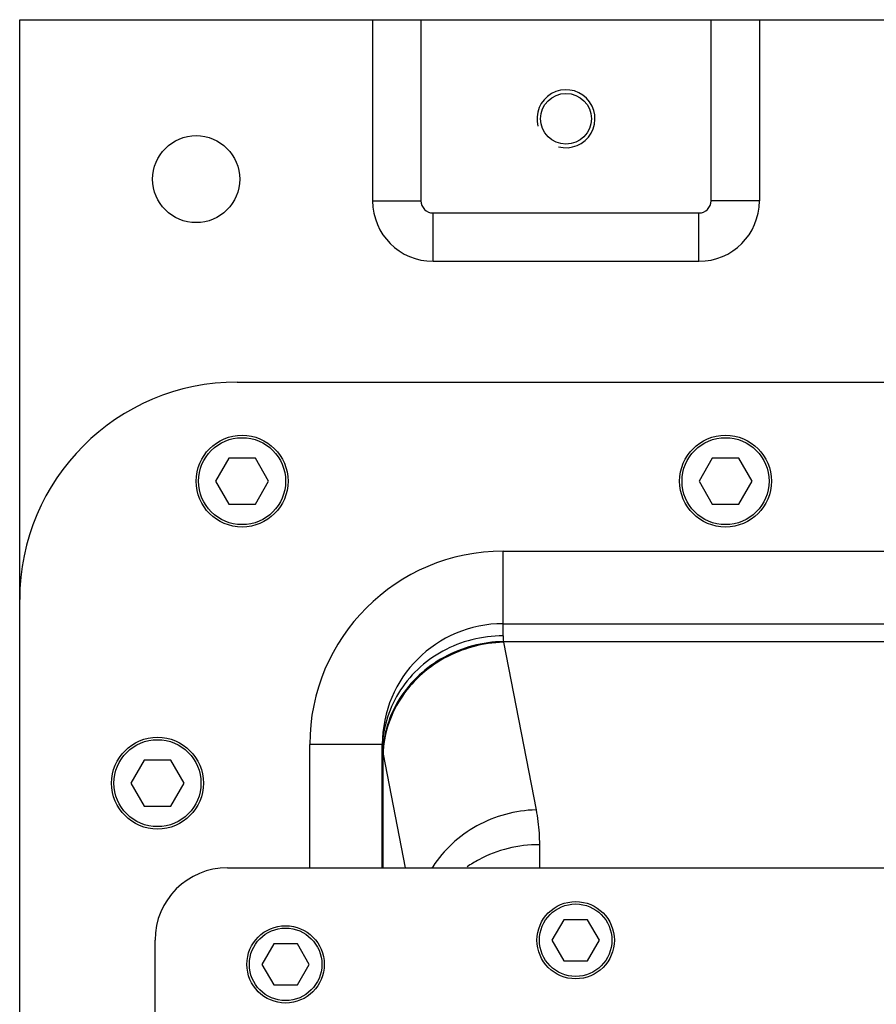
# Model space of a CAD drawing. Header units: millimetres. Extents: x -1960 to 5860, y -1328 to 4132.
# Tile 6 of 32: x -942 to -588, y 406 to 814. Entities that reach past the tile are written whole.
import ezdxf

# ---------------------------------------------------------------- set-up
doc = ezdxf.new("R2010")
doc.units = ezdxf.units.MM
doc.layers.add('02___PRT_ALL_AXES', color=7, linetype='Continuous')
doc.layers.add('3_ALL_AXES', color=7, linetype='Continuous')

msp = doc.modelspace()

# ---------------------------------------------------------------- linework, layer by layer
at = {"color": 7, "linetype": 'Continuous'}
for p, q in [((-942.4275544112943, 813.6220845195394), (149.5724455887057, 813.6220845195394)), ((-942.4275544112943, 346.1220845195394), (-942.4275544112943, 813.6220845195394)), ((-796.4275544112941, 813.6220845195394), (-796.4275544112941, 738.6220845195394)), ((-776.4275544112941, 813.6220845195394), (-776.4275544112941, 738.6220845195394)), ((-656.4275544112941, 738.6220845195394), (-656.4275544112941, 813.6220845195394)), ((-636.4275544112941, 813.6220845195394), (-636.4275544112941, 738.6220845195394)), ((-796.4275544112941, 738.6220845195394), (-776.4275544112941, 738.6220845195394)), ((-636.4275544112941, 738.6220845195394), (-656.4275544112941, 738.6220845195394)), ((-771.4275544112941, 733.6220845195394), (-661.4275544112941, 733.6220845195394)), ((-771.4275544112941, 713.6220845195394), (-771.4275544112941, 733.6220845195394)), ((-661.4275544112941, 713.6220845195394), (-661.4275544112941, 733.6220845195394)), ((-771.4275544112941, 713.6220845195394), (-661.4275544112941, 713.6220845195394)), ((-852.4275544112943, 663.6220845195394), (59.5724455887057, 663.6220845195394)), ((-855.9123819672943, 632.1220845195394), (-861.3972095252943, 622.6220845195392)), ((-844.9427268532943, 632.1220845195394), (-855.9123819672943, 632.1220845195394)), ((-839.4578992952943, 622.6220845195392), (-844.9427268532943, 632.1220845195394)), ((-655.9123819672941, 632.1220845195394), (-661.3972095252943, 622.6220845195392)), ((-644.9427268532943, 632.1220845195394), (-655.9123819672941, 632.1220845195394)), ((-639.4578992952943, 622.6220845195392), (-644.9427268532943, 632.1220845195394)), ((-861.3972095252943, 622.6220845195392), (-855.9123819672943, 613.1220845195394)), ((-844.9427268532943, 613.1220845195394), (-839.4578992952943, 622.6220845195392)), ((-661.3972095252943, 622.6220845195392), (-655.9123819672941, 613.1220845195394)), ((-644.9427268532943, 613.1220845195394), (-639.4578992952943, 622.6220845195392)), ((-855.9123819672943, 613.1220845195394), (-844.9427268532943, 613.1220845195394)), ((-655.9123819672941, 613.1220845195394), (-644.9427268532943, 613.1220845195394)), ((-742.4275544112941, 593.6220845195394), (-50.4275544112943, 593.6220845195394)), ((-742.4275544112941, 558.6049273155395), (-742.4275544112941, 593.6220845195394)), ((-742.4275544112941, 563.6220845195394), (-50.4275544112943, 563.6220845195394)), ((-742.3238709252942, 556.2377978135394), (-535.4275544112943, 556.2377978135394)), ((-742.2724618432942, 555.9459108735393), (-728.8233875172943, 486.5761509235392)), ((-792.4275544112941, 513.6220845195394), (-822.4275544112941, 513.6220845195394)), ((-822.4275544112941, 462.6220845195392), (-822.4275544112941, 513.6220845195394)), ((-792.4275544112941, 462.6220845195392), (-792.4275544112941, 513.6220845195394)), ((-792.1173698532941, 462.6220845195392), (-792.1173692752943, 509.6380542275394)), ((-792.1173692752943, 509.6380542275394), (-783.0021399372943, 462.6220845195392)), ((-890.9123819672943, 507.1220845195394), (-896.3972095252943, 497.6220845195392)), ((-879.9427268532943, 507.1220845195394), (-890.9123819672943, 507.1220845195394)), ((-874.4578992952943, 497.6220845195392), (-879.9427268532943, 507.1220845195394)), ((-896.3972095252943, 497.6220845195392), (-890.9123819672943, 488.1220845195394)), ((-879.9427268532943, 488.1220845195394), (-874.4578992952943, 497.6220845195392)), ((-890.9123819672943, 488.1220845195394), (-879.9427268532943, 488.1220845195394)), ((-727.4275544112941, 472.1544522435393), (-727.4286758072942, 462.6220845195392)), ((-856.4275544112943, 462.6220845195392), (-492.4275544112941, 462.6220845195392)), ((-717.3350316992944, 441.1220845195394), (-722.2425089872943, 432.6220845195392)), ((-707.5200771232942, 441.1220845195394), (-717.3350316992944, 441.1220845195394)), ((-702.6125998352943, 432.6220845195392), (-707.5200771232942, 441.1220845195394)), ((-886.4275544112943, 187.5242940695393), (-886.4275544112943, 432.6220845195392)), ((-722.2425089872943, 432.6220845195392), (-717.3350316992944, 424.1220845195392)), ((-707.5200771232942, 424.1220845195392), (-702.6125998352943, 432.6220845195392)), ((-837.3350316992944, 431.1220845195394), (-842.2425089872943, 422.6220845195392)), ((-827.5200771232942, 431.1220845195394), (-837.3350316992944, 431.1220845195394)), ((-822.6125998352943, 422.6220845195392), (-827.5200771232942, 431.1220845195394)), ((-717.3350316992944, 424.1220845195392), (-707.5200771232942, 424.1220845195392)), ((-842.2425089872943, 422.6220845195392), (-837.3350316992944, 414.1220845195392)), ((-827.5200771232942, 414.1220845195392), (-822.6125998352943, 422.6220845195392)), ((-837.3350316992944, 414.1220845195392), (-827.5200771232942, 414.1220845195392))]:
    msp.add_line(p, q, dxfattribs=at)
for points in [[(-742.3238709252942, 556.2377978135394), (-742.2994538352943, 556.0918137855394), (-742.2724618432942, 555.9459108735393)], [(-792.4275544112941, 511.1135059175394), (-792.3751581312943, 510.5496657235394), (-792.2201874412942, 509.9299411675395)], [(-792.2201874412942, 509.9299411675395), (-792.1713547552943, 509.7839638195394), (-792.1173692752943, 509.6380542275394)]]:
    msp.add_lwpolyline(points, dxfattribs=at)
at = {"color": 2, "linetype": 'Continuous'}
msp.add_arc((-716.4275544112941, 772.6220845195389), 12, 255.0000000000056, 194.9999999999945, dxfattribs=at)
at = {"color": 7, "linetype": 'Continuous'}
for centre, radius, start, end in [((-771.4275544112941, 738.6220845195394), 25, 180, 270), ((-771.4275544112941, 738.6220845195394), 4.99997568, 180, 270), ((-661.4275544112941, 738.6220845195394), 25, 270, 0), ((-661.4275544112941, 738.6220845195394), 4.99997568, 270, 0), ((-852.4275544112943, 573.6220845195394), 90, 90, 180), ((-742.4275544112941, 513.6220845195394), 79.999943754, 90, 180), ((-742.4275544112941, 513.6220845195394), 50, 90, 180), ((-856.4275544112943, 432.6220845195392), 30, 90, 180)]:
    msp.add_arc(centre, radius, start, end, dxfattribs=at)
for points, start_tangent, end_tangent in [([(-742.4275544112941, 558.6049273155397), (-755.3685072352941, 556.9866962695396), (-767.4275552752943, 552.2422829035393), (-777.7828942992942, 544.6950113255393), (-785.728825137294, 534.8592157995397), (-790.7238459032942, 523.4051896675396), (-792.4275544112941, 511.1135059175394)], (-1, 3.69285200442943e-09), (0, -1)), ([(-742.4275544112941, 558.6049273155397), (-742.3238709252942, 556.2377978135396)], (1.638390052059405e-06, -0.9999999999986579), (0.07897000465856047, -0.996876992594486)), ([(-742.3238709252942, 556.2377978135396), (-755.0466191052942, 554.42139176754), (-766.9287793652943, 549.6654497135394), (-777.185301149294, 542.2841952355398), (-785.138539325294, 532.7653054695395), (-790.2630259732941, 521.7376904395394), (-792.2201878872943, 509.9299411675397)], (-0.9997463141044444, -0.02252348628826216), (-0.02614718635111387, -0.9996581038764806)), ([(-742.272461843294, 555.9459108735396), (-754.9404846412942, 554.07743452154), (-766.7773470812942, 549.2932505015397), (-777.0064219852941, 541.9072534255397), (-784.9565705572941, 532.4040452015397), (-790.1061764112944, 521.4071398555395), (-792.1173692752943, 509.6380542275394)], (-0.9996200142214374, -0.02756496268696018), (-0.03193251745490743, -0.9994900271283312)), ([(-728.8233875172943, 486.5761509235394), (-741.4914104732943, 484.7076745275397), (-753.3282729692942, 479.9234904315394), (-763.5573478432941, 472.5374933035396), (-771.5074963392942, 463.0342850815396), (-771.7489855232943, 462.6524095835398)], (-0.9996200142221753, -0.02756496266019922), (-0.5304332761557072, -0.8477266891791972)), ([(-728.8233875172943, 486.5761509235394), (-728.0479641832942, 481.7733762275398), (-727.582697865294, 476.9657950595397), (-727.4275544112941, 472.1544522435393)], (0.190330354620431, -0.9817201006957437), (8.847010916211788e-07, -0.9999999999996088)), ([(-727.4275544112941, 472.1544522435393), (-740.3685066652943, 470.5765502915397), (-752.4275544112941, 465.9503758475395), (-757.3397674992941, 462.9530887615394)], (-1, 0), (-0.822528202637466, -0.5687243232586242))]:
    msp.add_spline(points, degree=3, dxfattribs=dict(at, start_tangent=start_tangent, end_tangent=end_tangent))
at = {"layer": '02___PRT_ALL_AXES', "color": 7, "linetype": 'Continuous'}
for centre, radius in [((-716.4275544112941, 772.6220845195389), 10.5), ((-869.4275544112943, 747.6220845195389), 18), ((-850.4275544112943, 622.6220845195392), 19), ((-650.4275544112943, 622.6220845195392), 19), ((-885.4275544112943, 497.6220845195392), 19), ((-712.4275544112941, 432.6220845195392), 16), ((-832.4275544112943, 422.6220845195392), 16)]:
    msp.add_circle(centre, radius, dxfattribs=at)
at = {"layer": '3_ALL_AXES', "color": 7, "linetype": 'Continuous'}
for centre, radius in [((-850.4275544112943, 622.6220845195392), 18), ((-650.4275544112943, 622.6220845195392), 18), ((-885.4275544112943, 497.6220845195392), 18), ((-712.4275544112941, 432.6220845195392), 15), ((-832.4275544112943, 422.6220845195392), 15)]:
    msp.add_circle(centre, radius, dxfattribs=at)

doc.saveas('drawing.dxf')
